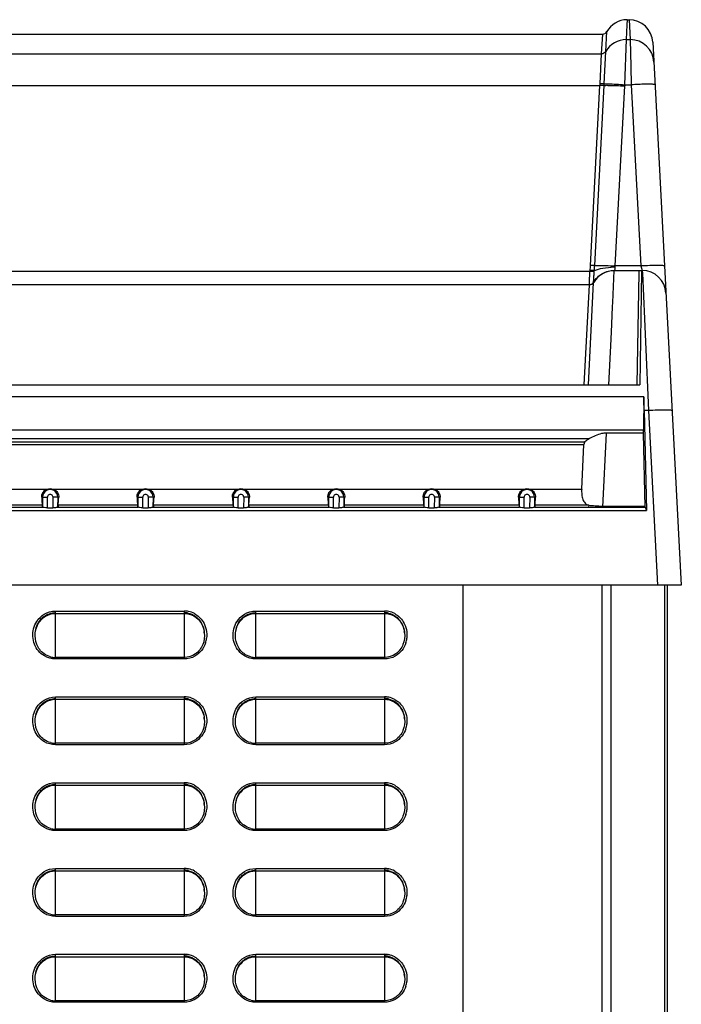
# Model space of a CAD drawing. Header units: millimetres. Extents: x 0 to 1400, y 0 to 1300.
# Tile 31 of 78: x 242 to 311, y 807 to 911. Entities that reach past the tile are written whole.
import ezdxf

# ---------------------------------------------------------------- set-up
doc = ezdxf.new("R2010")
doc.units = ezdxf.units.MM
doc.header["$LTSCALE"] = 84.740741
doc.layers.add('00_COMPONENTS', color=7, linetype='CONTINUOUS')

msp = doc.modelspace()

# ---------------------------------------------------------------- linework, layer by layer
at = {"layer": '00_COMPONENTS', "color": 9, "linetype": 'CONTINUOUS'}
for p, q in [((305.53, 908.57), (305.62, 910.14)), ((305.62, 910.14), (305.64, 910.66)), ((305.81, 910.66), (305.92, 908.57)), ((302.94, 907.08), (303.05, 909.16)), ((303.37, 907.33), (303.48, 909.41)), ((305.36, 903.84), (305.53, 908.57)), ((305.53, 908.57), (305.92, 908.57)), ((305.92, 908.57), (306, 905.76)), ((177.28, 907.08), (302.94, 907.08)), ((302.77, 903.93), (302.94, 907.08)), ((303.2, 903.93), (303.37, 907.33)), ((306, 905.76), (306.05, 903.84)), ((177.46, 903.76), (302.76, 903.76)), ((301.77, 884.89), (302.76, 903.76)), ((302.21, 884.88), (303.2, 903.77)), ((303.2, 903.77), (303.2, 903.93)), ((304.37, 884.84), (305.36, 903.72)), ((305.36, 903.84), (306.05, 903.84)), ((306.05, 903.84), (307.04, 884.84)), ((178.49, 884.28), (301.73, 884.28)), ((304.11, 880.99), (304.27, 884.36)), ((307.04, 884.84), (304.37, 884.84)), ((306.84, 884.14), (306.63, 872.36)), ((306.84, 884.36), (306.84, 884.14)), ((307.04, 884.84), (307.19, 884.36)), ((307.19, 884.36), (307.21, 884.08)), ((307.21, 884.08), (307.84, 869.67)), ((301.12, 872.36), (301.67, 882.86)), ((301.55, 872.36), (302.1, 883.11)), ((302.1, 883.11), (302.1, 883.12)), ((304.09, 880.58), (304.11, 880.99)), ((304, 878.73), (304.09, 880.58)), ((303.93, 877.16), (304, 878.73)), ((303.71, 872.36), (303.93, 877.16)), ((307.84, 869.67), (307.39, 869.67)), ((307.84, 869.67), (308.8, 851.36)), ((171.86, 867.64), (307.33, 867.64)), ((178.57, 866.73), (301.65, 866.73)), ((179.05, 866.38), (301.17, 866.38)), ((303.43, 867.31), (303.04, 859.56)), ((179.14, 866.1), (301.08, 866.1)), ((235.47, 861.43), (244.75, 861.43)), ((245.47, 861.43), (254.75, 861.43)), ((255.47, 861.43), (264.75, 861.43)), ((265.47, 861.43), (274.75, 861.43)), ((275.47, 861.43), (284.75, 861.43)), ((285.47, 861.43), (294.75, 861.43)), ((295.47, 861.43), (300.85, 861.43)), ((244.22, 860.58), (244.81, 860.59)), ((244.33, 859.56), (244.32, 860.58)), ((244.83, 859.47), (244.81, 860.59)), ((245.4, 860.59), (245.38, 859.47)), ((246, 860.58), (245.4, 860.59)), ((245.9, 860.58), (245.89, 859.56)), ((254.22, 860.58), (254.81, 860.59)), ((254.33, 859.56), (254.32, 860.58)), ((254.83, 859.47), (254.81, 860.59)), ((255.4, 860.59), (255.38, 859.47)), ((256, 860.58), (255.4, 860.59)), ((255.9, 860.58), (255.89, 859.56)), ((264.22, 860.58), (264.81, 860.59)), ((264.33, 859.56), (264.32, 860.58)), ((264.83, 859.47), (264.81, 860.59)), ((265.4, 860.59), (265.38, 859.47)), ((266, 860.58), (265.4, 860.59)), ((265.9, 860.58), (265.89, 859.56)), ((274.22, 860.58), (274.81, 860.59)), ((274.33, 859.56), (274.32, 860.58)), ((274.83, 859.47), (274.81, 860.59)), ((275.4, 860.59), (275.38, 859.47)), ((276, 860.58), (275.4, 860.59)), ((275.9, 860.58), (275.89, 859.56)), ((284.22, 860.58), (284.81, 860.59)), ((284.33, 859.56), (284.32, 860.58)), ((284.83, 859.47), (284.81, 860.59)), ((285.4, 860.59), (285.38, 859.47)), ((286, 860.58), (285.4, 860.59)), ((285.9, 860.58), (285.89, 859.56)), ((294.22, 860.58), (294.81, 860.59)), ((294.33, 859.56), (294.32, 860.58)), ((294.83, 859.47), (294.81, 860.59)), ((295.4, 860.59), (295.38, 859.47)), ((296, 860.58), (295.4, 860.59)), ((295.9, 860.58), (295.89, 859.56)), ((302.96, 851.36), (302.96, 742.11)), ((309.53, 851.36), (309.53, 756.27)), ((245.66, 843.63), (245.66, 848.65)), ((245.66, 848.65), (259.16, 848.65)), ((259.16, 848.65), (259.16, 843.63)), ((266.66, 843.63), (266.66, 848.65)), ((266.66, 848.65), (280.16, 848.65)), ((280.16, 848.65), (280.16, 843.63)), ((259.16, 843.78), (245.66, 843.78)), ((259.16, 843.63), (245.66, 843.63)), ((280.16, 843.78), (266.66, 843.78)), ((280.16, 843.63), (266.66, 843.63)), ((245.66, 834.63), (245.66, 839.65)), ((245.66, 839.65), (259.16, 839.65)), ((259.16, 839.65), (259.16, 834.63)), ((266.66, 834.63), (266.66, 839.65)), ((266.66, 839.65), (280.16, 839.65)), ((280.16, 839.65), (280.16, 834.63)), ((259.16, 834.78), (245.66, 834.78)), ((259.16, 834.63), (245.66, 834.63)), ((280.16, 834.78), (266.66, 834.78)), ((280.16, 834.63), (266.66, 834.63)), ((245.66, 825.63), (245.66, 830.65)), ((245.66, 830.65), (259.16, 830.65)), ((259.16, 830.65), (259.16, 825.63)), ((266.66, 825.63), (266.66, 830.65)), ((266.66, 830.65), (280.16, 830.65)), ((280.16, 830.65), (280.16, 825.63)), ((259.16, 825.78), (245.66, 825.78)), ((259.16, 825.63), (245.66, 825.63)), ((280.16, 825.78), (266.66, 825.78)), ((280.16, 825.63), (266.66, 825.63)), ((245.66, 816.63), (245.66, 821.65)), ((245.66, 821.65), (259.16, 821.65)), ((259.16, 821.65), (259.16, 816.63)), ((266.66, 816.63), (266.66, 821.65)), ((266.66, 821.65), (280.16, 821.65)), ((280.16, 821.65), (280.16, 816.63)), ((259.16, 816.78), (245.66, 816.78)), ((280.16, 816.78), (266.66, 816.78)), ((259.16, 816.63), (245.66, 816.63)), ((280.16, 816.63), (266.66, 816.63)), ((245.66, 807.63), (245.66, 812.65)), ((245.66, 812.65), (259.16, 812.65)), ((259.16, 812.65), (259.16, 807.63)), ((266.66, 807.63), (266.66, 812.65)), ((266.66, 812.65), (280.16, 812.65)), ((280.16, 812.65), (280.16, 807.63)), ((259.16, 807.78), (245.66, 807.78)), ((259.16, 807.63), (245.66, 807.63)), ((280.16, 807.78), (266.66, 807.78)), ((280.16, 807.63), (266.66, 807.63))]:
    msp.add_line(p, q, dxfattribs=at)
at = {"layer": '00_COMPONENTS', "color": 7, "linetype": 'CONTINUOUS'}
for p, q in [((305.64, 910.66), (305.83, 910.66)), ((177.17, 909.16), (303.05, 909.16)), ((308.31, 908.29), (311.29, 851.36)), ((304.27, 884.36), (307.05, 884.36)), ((307.13, 884.24), (306.93, 872.36)), ((307.19, 884.36), (307.13, 884.36)), ((301.67, 882.86), (178.55, 882.86)), ((172.55, 872.36), (306.93, 872.36)), ((307.35, 871.12), (172.44, 871.12)), ((307.35, 871.12), (307.33, 867.64)), ((307.39, 869.67), (307.66, 859.21)), ((307.32, 867.31), (303.43, 867.31)), ((307.52, 859.56), (307.32, 867.31)), ((300.85, 861.43), (301.08, 866.1)), ((171.83, 859.21), (307.66, 859.21)), ((235.89, 859.56), (244.33, 859.56)), ((244.28, 859.74), (235.94, 859.74)), ((244.28, 859.74), (244.28, 859.56)), ((244.83, 859.47), (245.38, 859.47)), ((245.89, 859.56), (254.33, 859.56)), ((245.94, 859.74), (245.94, 859.56)), ((254.28, 859.74), (245.94, 859.74)), ((254.28, 859.74), (254.28, 859.56)), ((254.83, 859.47), (255.38, 859.47)), ((255.89, 859.56), (264.33, 859.56)), ((255.94, 859.74), (255.94, 859.56)), ((264.28, 859.74), (255.94, 859.74)), ((264.28, 859.74), (264.28, 859.56)), ((264.83, 859.47), (265.38, 859.47)), ((265.89, 859.56), (274.33, 859.56)), ((265.94, 859.74), (265.94, 859.56)), ((274.28, 859.74), (265.94, 859.74)), ((274.28, 859.74), (274.28, 859.56)), ((274.83, 859.47), (275.38, 859.47)), ((275.89, 859.56), (284.33, 859.56)), ((275.94, 859.74), (275.94, 859.56)), ((284.28, 859.74), (275.94, 859.74)), ((284.28, 859.74), (284.28, 859.56)), ((284.83, 859.47), (285.38, 859.47)), ((285.89, 859.56), (294.33, 859.56)), ((285.94, 859.74), (285.94, 859.56)), ((294.28, 859.74), (285.94, 859.74)), ((294.28, 859.74), (294.28, 859.56)), ((294.83, 859.47), (295.38, 859.47)), ((295.89, 859.56), (307.52, 859.56)), ((295.94, 859.74), (295.94, 859.56)), ((301.58, 859.74), (295.94, 859.74)), ((301.58, 859.74), (301.57, 859.56)), ((303.05, 859.65), (307.52, 859.65)), ((307.52, 859.56), (307.66, 859.21)), ((311.29, 851.36), (168.92, 851.36)), ((288.41, 493.83), (288.41, 851.36)), ((303.91, 851.36), (303.91, 733.12)), ((309.82, 851.36), (309.82, 756.28)), ((244.01, 847.57), (244.19, 847.77)), ((244.19, 847.77), (244.39, 847.96)), ((244.39, 847.96), (244.61, 848.11)), ((244.61, 848.11), (244.85, 848.23)), ((244.85, 848.23), (245.1, 848.32)), ((245.1, 848.32), (245.35, 848.38)), ((245.35, 848.38), (245.61, 848.4)), ((245.61, 848.4), (245.66, 848.4)), ((245.66, 848.4), (259.16, 848.4)), ((259.16, 848.4), (259.42, 848.38)), ((259.42, 848.38), (259.68, 848.33)), ((259.68, 848.33), (259.94, 848.25)), ((259.94, 848.25), (260.18, 848.13)), ((260.18, 848.13), (260.41, 847.97)), ((260.41, 847.97), (260.61, 847.79)), ((260.61, 847.79), (260.8, 847.58)), ((265.01, 847.57), (265.19, 847.77)), ((265.19, 847.77), (265.39, 847.96)), ((265.39, 847.96), (265.61, 848.11)), ((265.61, 848.11), (265.85, 848.23)), ((265.85, 848.23), (266.1, 848.32)), ((266.1, 848.32), (266.35, 848.38)), ((266.35, 848.38), (266.61, 848.4)), ((266.61, 848.4), (266.66, 848.4)), ((266.66, 848.4), (280.16, 848.4)), ((280.16, 848.4), (280.42, 848.38)), ((280.42, 848.38), (280.68, 848.33)), ((280.68, 848.33), (280.94, 848.25)), ((280.94, 848.25), (281.18, 848.13)), ((281.18, 848.13), (281.41, 847.97)), ((281.41, 847.97), (281.61, 847.79)), ((281.61, 847.79), (281.8, 847.58)), ((243.57, 846.51), (243.63, 846.8)), ((243.63, 846.8), (243.73, 847.08)), ((243.73, 847.08), (243.85, 847.33)), ((243.85, 847.33), (244.01, 847.57)), ((260.8, 847.58), (260.96, 847.34)), ((260.96, 847.34), (261.09, 847.09)), ((261.09, 847.09), (261.19, 846.81)), ((261.19, 846.81), (261.25, 846.51)), ((264.57, 846.51), (264.63, 846.8)), ((264.63, 846.8), (264.73, 847.08)), ((264.73, 847.08), (264.85, 847.33)), ((264.85, 847.33), (265.01, 847.57)), ((281.8, 847.58), (281.96, 847.34)), ((281.96, 847.34), (282.09, 847.09)), ((282.09, 847.09), (282.19, 846.81)), ((282.19, 846.81), (282.25, 846.51)), ((243.55, 846.35), (243.57, 846.51)), ((243.55, 846.35), (243.55, 846.36)), ((261.25, 846.51), (261.27, 846.35)), ((261.27, 846.36), (261.27, 846.35)), ((264.55, 846.35), (264.57, 846.51)), ((264.55, 846.35), (264.55, 846.36)), ((282.25, 846.51), (282.27, 846.35)), ((282.27, 846.36), (282.27, 846.35)), ((243.85, 838.33), (244.01, 838.57)), ((244.01, 838.57), (244.19, 838.77)), ((244.19, 838.77), (244.39, 838.96)), ((244.39, 838.96), (244.61, 839.11)), ((244.61, 839.11), (244.85, 839.23)), ((244.85, 839.23), (245.1, 839.32)), ((245.1, 839.32), (245.35, 839.38)), ((245.35, 839.38), (245.61, 839.4)), ((245.61, 839.4), (245.66, 839.4)), ((245.66, 839.4), (259.16, 839.4)), ((259.16, 839.4), (259.42, 839.38)), ((259.42, 839.38), (259.68, 839.33)), ((259.68, 839.33), (259.94, 839.25)), ((259.94, 839.25), (260.18, 839.13)), ((260.18, 839.13), (260.41, 838.97)), ((260.41, 838.97), (260.61, 838.79)), ((260.61, 838.79), (260.8, 838.58)), ((260.8, 838.58), (260.96, 838.34)), ((264.85, 838.33), (265.01, 838.57)), ((265.01, 838.57), (265.19, 838.77)), ((265.19, 838.77), (265.39, 838.96)), ((265.39, 838.96), (265.61, 839.11)), ((265.61, 839.11), (265.85, 839.23)), ((265.85, 839.23), (266.1, 839.32)), ((266.1, 839.32), (266.35, 839.38)), ((266.35, 839.38), (266.61, 839.4)), ((266.61, 839.4), (266.66, 839.4)), ((266.66, 839.4), (280.16, 839.4)), ((280.16, 839.4), (280.42, 839.38)), ((280.42, 839.38), (280.68, 839.33)), ((280.68, 839.33), (280.94, 839.25)), ((280.94, 839.25), (281.18, 839.13)), ((281.18, 839.13), (281.41, 838.97)), ((281.41, 838.97), (281.61, 838.79)), ((281.61, 838.79), (281.8, 838.58)), ((281.8, 838.58), (281.96, 838.34)), ((243.55, 837.35), (243.57, 837.51)), ((243.57, 837.51), (243.63, 837.8)), ((243.63, 837.8), (243.73, 838.08)), ((243.73, 838.08), (243.85, 838.33)), ((260.96, 838.34), (261.09, 838.09)), ((261.09, 838.09), (261.19, 837.81)), ((261.19, 837.81), (261.25, 837.51)), ((261.25, 837.51), (261.27, 837.35)), ((264.55, 837.35), (264.57, 837.51)), ((264.57, 837.51), (264.63, 837.8)), ((264.63, 837.8), (264.73, 838.08)), ((264.73, 838.08), (264.85, 838.33)), ((281.96, 838.34), (282.09, 838.09)), ((282.09, 838.09), (282.19, 837.81)), ((282.19, 837.81), (282.25, 837.51)), ((282.25, 837.51), (282.27, 837.35)), ((243.55, 837.35), (243.55, 837.36)), ((261.27, 837.36), (261.27, 837.35)), ((264.55, 837.35), (264.55, 837.36)), ((282.27, 837.36), (282.27, 837.35)), ((244.61, 830.11), (244.85, 830.23)), ((244.85, 830.23), (245.1, 830.32)), ((245.1, 830.32), (245.35, 830.38)), ((245.35, 830.38), (245.61, 830.4)), ((245.61, 830.4), (245.66, 830.4)), ((245.66, 830.4), (259.16, 830.4)), ((259.16, 830.4), (259.42, 830.38)), ((259.42, 830.38), (259.68, 830.33)), ((259.68, 830.33), (259.94, 830.25)), ((259.94, 830.25), (260.18, 830.13)), ((265.61, 830.11), (265.85, 830.23)), ((265.85, 830.23), (266.1, 830.32)), ((266.1, 830.32), (266.35, 830.38)), ((266.35, 830.38), (266.61, 830.4)), ((266.61, 830.4), (266.66, 830.4)), ((266.66, 830.4), (280.16, 830.4)), ((280.16, 830.4), (280.42, 830.38)), ((280.42, 830.38), (280.68, 830.33)), ((280.68, 830.33), (280.94, 830.25)), ((280.94, 830.25), (281.18, 830.13)), ((243.73, 829.08), (243.85, 829.33)), ((243.85, 829.33), (244.01, 829.57)), ((244.01, 829.57), (244.19, 829.77)), ((244.19, 829.77), (244.39, 829.96)), ((244.39, 829.96), (244.61, 830.11)), ((260.18, 830.13), (260.41, 829.97)), ((260.41, 829.97), (260.61, 829.79)), ((260.61, 829.79), (260.8, 829.58)), ((260.8, 829.58), (260.96, 829.34)), ((260.96, 829.34), (261.09, 829.09)), ((264.73, 829.08), (264.85, 829.33)), ((264.85, 829.33), (265.01, 829.57)), ((265.01, 829.57), (265.19, 829.77)), ((265.19, 829.77), (265.39, 829.96)), ((265.39, 829.96), (265.61, 830.11)), ((281.18, 830.13), (281.41, 829.97)), ((281.41, 829.97), (281.61, 829.79)), ((281.61, 829.79), (281.8, 829.58)), ((281.8, 829.58), (281.96, 829.34)), ((281.96, 829.34), (282.09, 829.09)), ((243.55, 828.35), (243.57, 828.51)), ((243.55, 828.35), (243.55, 828.36)), ((243.57, 828.51), (243.63, 828.8)), ((243.63, 828.8), (243.73, 829.08)), ((261.09, 829.09), (261.19, 828.81)), ((261.19, 828.81), (261.25, 828.51)), ((261.25, 828.51), (261.27, 828.35)), ((261.27, 828.36), (261.27, 828.35)), ((264.55, 828.35), (264.57, 828.51)), ((264.55, 828.35), (264.55, 828.36)), ((264.57, 828.51), (264.63, 828.8)), ((264.63, 828.8), (264.73, 829.08)), ((282.09, 829.09), (282.19, 828.81)), ((282.19, 828.81), (282.25, 828.51)), ((282.25, 828.51), (282.27, 828.35)), ((282.27, 828.36), (282.27, 828.35)), ((244.19, 820.77), (244.39, 820.96)), ((244.39, 820.96), (244.61, 821.11)), ((244.61, 821.11), (244.85, 821.23)), ((244.85, 821.23), (245.1, 821.32)), ((245.1, 821.32), (245.35, 821.38)), ((245.35, 821.38), (245.61, 821.4)), ((245.61, 821.4), (245.66, 821.4)), ((245.66, 821.4), (259.16, 821.4)), ((259.16, 821.4), (259.42, 821.38)), ((259.42, 821.38), (259.68, 821.33)), ((259.68, 821.33), (259.94, 821.25)), ((259.94, 821.25), (260.18, 821.13)), ((260.18, 821.13), (260.41, 820.97)), ((260.41, 820.97), (260.61, 820.79)), ((265.19, 820.77), (265.39, 820.96)), ((265.39, 820.96), (265.61, 821.11)), ((265.61, 821.11), (265.85, 821.23)), ((265.85, 821.23), (266.1, 821.32)), ((266.1, 821.32), (266.35, 821.38)), ((266.35, 821.38), (266.61, 821.4)), ((266.61, 821.4), (266.66, 821.4)), ((266.66, 821.4), (280.16, 821.4)), ((280.16, 821.4), (280.42, 821.38)), ((280.42, 821.38), (280.68, 821.33)), ((280.68, 821.33), (280.94, 821.25)), ((280.94, 821.25), (281.18, 821.13)), ((281.18, 821.13), (281.41, 820.97)), ((281.41, 820.97), (281.61, 820.79)), ((243.63, 819.8), (243.73, 820.08)), ((243.73, 820.08), (243.85, 820.33)), ((243.85, 820.33), (244.01, 820.57)), ((244.01, 820.57), (244.19, 820.77)), ((260.61, 820.79), (260.8, 820.58)), ((260.8, 820.58), (260.96, 820.34)), ((260.96, 820.34), (261.09, 820.09)), ((261.09, 820.09), (261.19, 819.81)), ((264.63, 819.8), (264.73, 820.08)), ((264.73, 820.08), (264.85, 820.33)), ((264.85, 820.33), (265.01, 820.57)), ((265.01, 820.57), (265.19, 820.77)), ((281.61, 820.79), (281.8, 820.58)), ((281.8, 820.58), (281.96, 820.34)), ((281.96, 820.34), (282.09, 820.09)), ((282.09, 820.09), (282.19, 819.81)), ((243.55, 819.35), (243.57, 819.51)), ((243.55, 819.35), (243.55, 819.36)), ((243.57, 819.51), (243.63, 819.8)), ((261.19, 819.81), (261.25, 819.51)), ((261.25, 819.51), (261.27, 819.35)), ((261.27, 819.36), (261.27, 819.35)), ((264.55, 819.35), (264.57, 819.51)), ((264.55, 819.35), (264.55, 819.36)), ((264.57, 819.51), (264.63, 819.8)), ((282.19, 819.81), (282.25, 819.51)), ((282.25, 819.51), (282.27, 819.35)), ((282.27, 819.36), (282.27, 819.35)), ((244.01, 811.57), (244.19, 811.77)), ((244.19, 811.77), (244.39, 811.96)), ((244.39, 811.96), (244.61, 812.11)), ((244.61, 812.11), (244.85, 812.23)), ((244.85, 812.23), (245.1, 812.32)), ((245.1, 812.32), (245.35, 812.38)), ((245.35, 812.38), (245.61, 812.4)), ((245.61, 812.4), (245.66, 812.4)), ((245.66, 812.4), (259.16, 812.4)), ((259.16, 812.4), (259.42, 812.38)), ((259.42, 812.38), (259.68, 812.33)), ((259.68, 812.33), (259.94, 812.25)), ((259.94, 812.25), (260.18, 812.13)), ((260.18, 812.13), (260.41, 811.97)), ((260.41, 811.97), (260.61, 811.79)), ((260.61, 811.79), (260.8, 811.58)), ((260.8, 811.58), (260.96, 811.34)), ((265.01, 811.57), (265.19, 811.77)), ((265.19, 811.77), (265.39, 811.96)), ((265.39, 811.96), (265.61, 812.11)), ((265.61, 812.11), (265.85, 812.23)), ((265.85, 812.23), (266.1, 812.32)), ((266.1, 812.32), (266.35, 812.38)), ((266.35, 812.38), (266.61, 812.4)), ((266.61, 812.4), (266.66, 812.4)), ((266.66, 812.4), (280.16, 812.4)), ((280.16, 812.4), (280.42, 812.38)), ((280.42, 812.38), (280.68, 812.33)), ((280.68, 812.33), (280.94, 812.25)), ((280.94, 812.25), (281.18, 812.13)), ((281.18, 812.13), (281.41, 811.97)), ((281.41, 811.97), (281.61, 811.79)), ((281.61, 811.79), (281.8, 811.58)), ((281.8, 811.58), (281.96, 811.34)), ((243.57, 810.51), (243.63, 810.8)), ((243.63, 810.8), (243.73, 811.08)), ((243.73, 811.08), (243.85, 811.33)), ((243.85, 811.33), (244.01, 811.57)), ((260.96, 811.34), (261.09, 811.09)), ((261.09, 811.09), (261.19, 810.81)), ((261.19, 810.81), (261.25, 810.51)), ((264.57, 810.51), (264.63, 810.8)), ((264.63, 810.8), (264.73, 811.08)), ((264.73, 811.08), (264.85, 811.33)), ((264.85, 811.33), (265.01, 811.57)), ((281.96, 811.34), (282.09, 811.09)), ((282.09, 811.09), (282.19, 810.81)), ((282.19, 810.81), (282.25, 810.51)), ((243.55, 810.35), (243.57, 810.51)), ((243.55, 810.35), (243.55, 810.36)), ((261.25, 810.51), (261.27, 810.35)), ((261.27, 810.36), (261.27, 810.35)), ((264.55, 810.35), (264.57, 810.51)), ((264.55, 810.35), (264.55, 810.36)), ((282.25, 810.51), (282.27, 810.35)), ((282.27, 810.36), (282.27, 810.35))]:
    msp.add_line(p, q, dxfattribs=at)
for centre, radius, start, end in [((305.64, 908.16), 2.5, 90.9152, 150), ((305.81, 908.16), 2.5, 3, 90), ((303.05, 909.66), 0.5, 270, 330), ((304.27, 881.86), 2.5, 90, 150), ((306.79, 884.25), 0.347, 358.9839, 0.5475), ((307.19, 881.86), 2.5, 2.9997, 90.0001), ((301.67, 883.36), 0.5, 269.9996, 329.9998), ((259.16, 846.47), 2.01, 78.1694, 89.9823), ((280.16, 846.47), 2.01, 78.1682, 89.9824), ((258.4, 846.09), 2.88, 5.3871, 8.6061), ((279.4, 846.09), 2.88, 5.3874, 8.6093), ((245.66, 845.85), 2.07, 255.3104, 269.9705), ((266.66, 845.85), 2.07, 255.3006, 269.9705), ((259.16, 837.47), 2.01, 78.1694, 89.9823), ((280.16, 837.47), 2.01, 78.1682, 89.9824), ((258.4, 837.09), 2.88, 5.3871, 8.6061), ((279.4, 837.09), 2.88, 5.3874, 8.6093), ((245.66, 836.85), 2.07, 255.3104, 269.9705), ((266.66, 836.85), 2.07, 255.3006, 269.9705), ((259.16, 828.47), 2.01, 78.1694, 89.9823), ((280.16, 828.47), 2.01, 78.1682, 89.9824), ((258.4, 828.09), 2.88, 5.3871, 8.6061), ((279.4, 828.09), 2.88, 5.3874, 8.6093), ((245.66, 827.85), 2.07, 255.3104, 269.9705), ((266.66, 827.85), 2.07, 255.3006, 269.9705), ((259.16, 819.47), 2.01, 78.1694, 89.9823), ((280.16, 819.47), 2.01, 78.1682, 89.9824), ((258.4, 819.09), 2.88, 5.3871, 8.6061), ((279.4, 819.09), 2.88, 5.3874, 8.6093), ((245.66, 818.85), 2.07, 255.3104, 269.9705), ((266.66, 818.85), 2.07, 255.3006, 269.9705), ((259.16, 810.47), 2.01, 78.1694, 89.9823), ((280.16, 810.47), 2.01, 78.1682, 89.9824), ((258.4, 810.09), 2.88, 5.3871, 8.6061), ((279.4, 810.09), 2.88, 5.3874, 8.6093), ((245.66, 809.85), 2.07, 255.3104, 269.9705), ((266.66, 809.85), 2.07, 255.3006, 269.9705)]:
    msp.add_arc(centre, radius, start, end, dxfattribs=at)
at = {"layer": '00_COMPONENTS', "color": 9, "linetype": 'CONTINUOUS'}
for centre, radius, start, end in [((305.53, 906.07), 2.5, 89.9788, 149.9553), ((305.93, 906.08), 2.5, 3.0393, 90.0477), ((271.54, 905.57), 31.28, 356.691, 356.9947), ((311.17, 903.42), 5.82, 175.8138, 176.9957), ((308.43, 858.4), 45.5, 92.0328, 93.0035), ((283.49, 885.85), 18.31, 355.3758, 356.9996), ((299.62, 884.55), 2.13, 352.8348, 355.3223), ((298.92, 884.51), 3.26, 355.3973, 357.3493), ((234.45, 888.42), 67.85, 356.563, 357.0112), ((304.64, 874.88), 9.86, 91.6431, 92.2875), ((301.91, 837.84), 47.06, 87.0083, 87.1401), ((245.11, 860.59), 0.794, 359, 181), ((255.11, 860.59), 0.794, 359, 181), ((265.11, 860.59), 0.794, 359, 181), ((275.11, 860.59), 0.794, 359, 181), ((285.11, 860.59), 0.794, 359, 181), ((295.11, 860.59), 0.794, 359, 181), ((245.11, 860.59), 0.295, 359.0058, 180.9942), ((255.11, 860.59), 0.295, 359.0058, 180.9942), ((265.11, 860.59), 0.295, 359.0058, 180.9942), ((275.11, 860.59), 0.295, 359.0058, 180.9942), ((285.11, 860.59), 0.295, 359.0058, 180.9942), ((295.11, 860.59), 0.295, 359.0058, 180.9942), ((259.16, 846.37), 2.28, 78.7079, 89.9833), ((259.15, 846.35), 2.31, 61.7078, 78.6299), ((280.16, 846.37), 2.28, 78.7067, 89.9834), ((280.15, 846.35), 2.31, 61.7068, 78.6287), ((258.88, 846.12), 2.65, 342.2668, 353.1319), ((279.88, 846.12), 2.65, 342.2834, 353.1483), ((259.16, 837.37), 2.28, 78.7079, 89.9833), ((259.15, 837.35), 2.31, 61.7078, 78.6299), ((280.16, 837.37), 2.28, 78.7067, 89.9834), ((280.15, 837.35), 2.31, 61.7068, 78.6287), ((258.88, 837.12), 2.65, 342.2668, 353.1319), ((279.88, 837.12), 2.65, 342.2834, 353.1483), ((259.16, 828.37), 2.28, 78.7079, 89.9833), ((259.15, 828.35), 2.31, 61.7078, 78.6299), ((280.16, 828.37), 2.28, 78.7067, 89.9834), ((280.15, 828.35), 2.31, 61.7068, 78.6287), ((258.88, 828.12), 2.65, 342.2668, 353.1319), ((279.88, 828.12), 2.65, 342.2834, 353.1483), ((259.16, 819.37), 2.28, 78.7079, 89.9833), ((259.15, 819.35), 2.31, 61.7078, 78.6299), ((280.16, 819.37), 2.28, 78.7067, 89.9834), ((280.15, 819.35), 2.31, 61.7068, 78.6287), ((258.88, 819.12), 2.65, 342.2668, 353.1319), ((279.88, 819.12), 2.65, 342.2834, 353.1483), ((259.16, 810.37), 2.28, 78.7079, 89.9833), ((280.16, 810.37), 2.28, 78.7067, 89.9834), ((259.15, 810.35), 2.31, 61.7078, 78.6299), ((280.15, 810.35), 2.31, 61.7068, 78.6287), ((258.88, 810.12), 2.65, 342.2668, 353.1319), ((279.88, 810.12), 2.65, 342.2834, 353.1483)]:
    msp.add_arc(centre, radius, start, end, dxfattribs=at)
at = {"layer": '00_COMPONENTS', "color": 7, "linetype": 'CONTINUOUS'}
for centre, major_axis, ratio, start_param, end_param in [((306.6, 868.86), (-0.36, 15.5), 0.052393, -1.519668, -1.426174), ((307.18, 868.89), (-0.06, 2.5), 0.052393, -2.258423, -2.095627), ((303.36, 865.73), (2.5, 0.05), 0.55995, 2.30859, 2.620537), ((244.29, 861.53), (-0.04, 2), 0.0524, -4.216951, -3.603624), ((245.93, 861.53), (0.04, 2), 0.0524, 3.603624, 4.216951), ((254.29, 861.53), (-0.04, 2), 0.0524, -4.216951, -3.603624), ((255.93, 861.53), (0.04, 2), 0.0524, 3.603624, 4.216951), ((264.29, 861.53), (-0.04, 2), 0.0524, -4.216951, -3.603624), ((265.93, 861.53), (0.04, 2), 0.0524, 3.603624, 4.216951), ((274.29, 861.53), (-0.04, 2), 0.0524, -4.216951, -3.603624), ((275.93, 861.53), (0.04, 2), 0.0524, 3.603624, 4.216951), ((284.29, 861.53), (-0.04, 2), 0.0524, -4.216951, -3.603624), ((285.93, 861.53), (0.04, 2), 0.0524, 3.603624, 4.216951), ((294.29, 861.53), (-0.04, 2), 0.0524, -4.216951, -3.603624), ((295.93, 861.53), (0.04, 2), 0.0524, 3.603624, 4.216951)]:
    msp.add_ellipse(centre, major_axis=major_axis, ratio=ratio, start_param=start_param, end_param=end_param, dxfattribs=at)
at = {"layer": '00_COMPONENTS', "color": 9, "linetype": 'CONTINUOUS'}
for points in [[(303.37, 907.33), (303.29, 907.18), (303.1, 907.08), (302.94, 907.08)], [(304.36, 884.74), (304.36, 884.77), (304.36, 884.81), (304.37, 884.84)], [(302.1, 883.12), (302.02, 882.97), (301.83, 882.86), (301.66, 882.86)], [(302.1, 883.12), (302.02, 882.97), (301.83, 882.86), (301.66, 882.86)], [(243.7, 847.56), (243.9, 847.87), (244.17, 848.13), (244.47, 848.32)], [(244.47, 848.32), (244.82, 848.53), (245.25, 848.65), (245.66, 848.65)], [(260.24, 848.38), (260.6, 848.18), (260.92, 847.88), (261.14, 847.53)], [(264.7, 847.56), (264.9, 847.86), (265.16, 848.13), (265.47, 848.32)], [(265.47, 848.32), (265.82, 848.53), (266.25, 848.65), (266.66, 848.65)], [(281.24, 848.38), (281.6, 848.18), (281.92, 847.88), (282.14, 847.53)], [(243.46, 845.17), (243.27, 845.67), (243.24, 846.26), (243.37, 846.79)], [(243.37, 846.79), (243.44, 847.06), (243.55, 847.33), (243.7, 847.56)], [(261.14, 847.53), (261.45, 847.03), (261.58, 846.39), (261.51, 845.8)], [(264.46, 845.17), (264.27, 845.67), (264.24, 846.26), (264.37, 846.78)], [(264.37, 846.78), (264.43, 847.06), (264.55, 847.32), (264.7, 847.56)], [(282.14, 847.53), (282.45, 847.03), (282.58, 846.39), (282.51, 845.8)], [(244.5, 843.94), (244.04, 844.21), (243.66, 844.67), (243.46, 845.17)], [(261.41, 845.31), (261.22, 844.75), (260.8, 844.21), (260.28, 843.92)], [(265.5, 843.94), (265.04, 844.21), (264.66, 844.67), (264.46, 845.17)], [(282.41, 845.31), (282.23, 844.75), (281.81, 844.21), (281.29, 843.92)], [(245.66, 843.63), (245.26, 843.63), (244.84, 843.74), (244.5, 843.94)], [(260.28, 843.92), (259.95, 843.73), (259.55, 843.63), (259.16, 843.63)], [(266.66, 843.63), (266.26, 843.63), (265.84, 843.74), (265.5, 843.94)], [(281.29, 843.92), (280.95, 843.73), (280.55, 843.63), (280.16, 843.63)], [(244.47, 839.32), (244.82, 839.53), (245.25, 839.65), (245.66, 839.65)], [(265.47, 839.32), (265.82, 839.53), (266.25, 839.65), (266.66, 839.65)], [(243.37, 837.79), (243.44, 838.06), (243.55, 838.33), (243.7, 838.56)], [(243.7, 838.56), (243.9, 838.87), (244.17, 839.13), (244.47, 839.32)], [(260.24, 839.38), (260.6, 839.18), (260.92, 838.88), (261.14, 838.53)], [(261.14, 838.53), (261.45, 838.03), (261.58, 837.39), (261.51, 836.8)], [(264.37, 837.78), (264.43, 838.06), (264.55, 838.32), (264.7, 838.56)], [(264.7, 838.56), (264.9, 838.86), (265.16, 839.13), (265.47, 839.32)], [(281.24, 839.38), (281.6, 839.18), (281.92, 838.88), (282.14, 838.53)], [(282.14, 838.53), (282.45, 838.03), (282.58, 837.39), (282.51, 836.8)], [(243.46, 836.17), (243.27, 836.67), (243.24, 837.26), (243.37, 837.79)], [(264.46, 836.17), (264.27, 836.67), (264.24, 837.26), (264.37, 837.78)], [(244.5, 834.94), (244.04, 835.21), (243.66, 835.67), (243.46, 836.17)], [(261.41, 836.31), (261.22, 835.75), (260.8, 835.21), (260.28, 834.92)], [(265.5, 834.94), (265.04, 835.21), (264.66, 835.67), (264.46, 836.17)], [(282.41, 836.31), (282.23, 835.75), (281.81, 835.21), (281.29, 834.92)], [(245.66, 834.63), (245.26, 834.63), (244.84, 834.74), (244.5, 834.94)], [(260.28, 834.92), (259.95, 834.73), (259.55, 834.63), (259.16, 834.63)], [(266.66, 834.63), (266.26, 834.63), (265.84, 834.74), (265.5, 834.94)], [(281.29, 834.92), (280.95, 834.73), (280.55, 834.63), (280.16, 834.63)], [(243.7, 829.56), (243.9, 829.87), (244.17, 830.13), (244.47, 830.32)], [(244.47, 830.32), (244.82, 830.53), (245.25, 830.65), (245.66, 830.65)], [(260.24, 830.38), (260.6, 830.18), (260.92, 829.88), (261.14, 829.53)], [(264.7, 829.56), (264.9, 829.86), (265.16, 830.13), (265.47, 830.32)], [(265.47, 830.32), (265.82, 830.53), (266.25, 830.65), (266.66, 830.65)], [(281.24, 830.38), (281.6, 830.18), (281.92, 829.88), (282.14, 829.53)], [(243.37, 828.79), (243.44, 829.06), (243.55, 829.33), (243.7, 829.56)], [(261.14, 829.53), (261.45, 829.03), (261.58, 828.39), (261.51, 827.8)], [(264.37, 828.78), (264.43, 829.06), (264.55, 829.32), (264.7, 829.56)], [(282.14, 829.53), (282.45, 829.03), (282.58, 828.39), (282.51, 827.8)], [(243.46, 827.17), (243.27, 827.67), (243.24, 828.26), (243.37, 828.79)], [(264.46, 827.17), (264.27, 827.67), (264.24, 828.26), (264.37, 828.78)], [(244.5, 825.94), (244.04, 826.21), (243.66, 826.67), (243.46, 827.17)], [(261.41, 827.31), (261.22, 826.75), (260.8, 826.21), (260.28, 825.92)], [(265.5, 825.94), (265.04, 826.21), (264.66, 826.67), (264.46, 827.17)], [(282.41, 827.31), (282.23, 826.75), (281.81, 826.21), (281.29, 825.92)], [(245.66, 825.63), (245.26, 825.63), (244.84, 825.74), (244.5, 825.94)], [(260.28, 825.92), (259.95, 825.73), (259.55, 825.63), (259.16, 825.63)], [(266.66, 825.63), (266.26, 825.63), (265.84, 825.74), (265.5, 825.94)], [(281.29, 825.92), (280.95, 825.73), (280.55, 825.63), (280.16, 825.63)], [(243.7, 820.56), (243.9, 820.87), (244.17, 821.13), (244.47, 821.32)], [(244.47, 821.32), (244.82, 821.53), (245.25, 821.65), (245.66, 821.65)], [(260.24, 821.38), (260.6, 821.18), (260.92, 820.88), (261.14, 820.53)], [(264.7, 820.56), (264.9, 820.86), (265.16, 821.13), (265.47, 821.32)], [(265.47, 821.32), (265.82, 821.53), (266.25, 821.65), (266.66, 821.65)], [(281.24, 821.38), (281.6, 821.18), (281.92, 820.88), (282.14, 820.53)], [(243.37, 819.79), (243.44, 820.06), (243.55, 820.33), (243.7, 820.56)], [(261.14, 820.53), (261.45, 820.03), (261.58, 819.39), (261.51, 818.8)], [(264.37, 819.78), (264.43, 820.06), (264.55, 820.32), (264.7, 820.56)], [(282.14, 820.53), (282.45, 820.03), (282.58, 819.39), (282.51, 818.8)], [(243.46, 818.17), (243.27, 818.67), (243.24, 819.26), (243.37, 819.79)], [(264.46, 818.17), (264.27, 818.67), (264.24, 819.26), (264.37, 819.78)], [(244.5, 816.94), (244.04, 817.21), (243.66, 817.67), (243.46, 818.17)], [(261.41, 818.31), (261.22, 817.75), (260.8, 817.21), (260.28, 816.92)], [(265.5, 816.94), (265.04, 817.21), (264.66, 817.67), (264.46, 818.17)], [(282.41, 818.31), (282.23, 817.75), (281.81, 817.21), (281.29, 816.92)], [(245.66, 816.63), (245.26, 816.63), (244.84, 816.74), (244.5, 816.94)], [(260.28, 816.92), (259.95, 816.73), (259.55, 816.63), (259.16, 816.63)], [(266.66, 816.63), (266.26, 816.63), (265.84, 816.74), (265.5, 816.94)], [(281.29, 816.92), (280.95, 816.73), (280.55, 816.63), (280.16, 816.63)], [(244.47, 812.32), (244.82, 812.53), (245.25, 812.65), (245.66, 812.65)], [(265.47, 812.32), (265.82, 812.53), (266.25, 812.65), (266.66, 812.65)], [(243.7, 811.56), (243.9, 811.87), (244.17, 812.13), (244.47, 812.32)], [(260.24, 812.38), (260.6, 812.18), (260.92, 811.88), (261.14, 811.53)], [(264.7, 811.56), (264.9, 811.86), (265.16, 812.13), (265.47, 812.32)], [(281.24, 812.38), (281.6, 812.18), (281.92, 811.88), (282.14, 811.53)], [(243.46, 809.17), (243.27, 809.67), (243.24, 810.26), (243.37, 810.79)], [(243.37, 810.79), (243.44, 811.06), (243.55, 811.33), (243.7, 811.56)], [(261.14, 811.53), (261.45, 811.03), (261.58, 810.39), (261.51, 809.8)], [(264.46, 809.17), (264.27, 809.67), (264.24, 810.26), (264.37, 810.78)], [(264.37, 810.78), (264.43, 811.06), (264.55, 811.32), (264.7, 811.56)], [(282.14, 811.53), (282.45, 811.03), (282.58, 810.39), (282.51, 809.8)], [(244.5, 807.94), (244.04, 808.21), (243.66, 808.67), (243.46, 809.17)], [(261.41, 809.31), (261.22, 808.75), (260.8, 808.21), (260.28, 807.92)], [(265.5, 807.94), (265.04, 808.21), (264.66, 808.67), (264.46, 809.17)], [(282.41, 809.31), (282.23, 808.75), (281.81, 808.21), (281.29, 807.92)], [(245.66, 807.63), (245.26, 807.63), (244.84, 807.74), (244.5, 807.94)], [(260.28, 807.92), (259.95, 807.73), (259.55, 807.63), (259.16, 807.63)], [(266.66, 807.63), (266.26, 807.63), (265.84, 807.74), (265.5, 807.94)], [(281.29, 807.92), (280.95, 807.73), (280.55, 807.63), (280.16, 807.63)]]:
    msp.add_open_spline(points, degree=3, dxfattribs=at)
for points, knots in [([(303.2, 903.77), (303.17, 903.77), (303.03, 903.76), (302.88, 903.76), (302.76, 903.76)], [0, 0, 0, 0, 0.184053, 1, 1, 1, 1]), ([(303.2, 903.93), (303.18, 903.93), (303.03, 903.92), (302.89, 903.92), (302.77, 903.93)], [0, 0, 0, 0, 0.184251, 1, 1, 1, 1]), ([(303.2, 903.93), (303.34, 903.94), (304.06, 903.93), (304.78, 903.89), (305.36, 903.84)], [0, 0, 0, 0, 0.183133, 1, 1, 1, 1]), ([(303.2, 903.77), (303.33, 903.78), (304.05, 903.78), (304.77, 903.75), (305.36, 903.72)], [0, 0, 0, 0, 0.18352, 1, 1, 1, 1]), ([(308.54, 903.84), (308.54, 903.86), (308.49, 903.87), (308.41, 903.88), (308.25, 903.89), (307.95, 903.9), (307.46, 903.9), (307.05, 903.88), (306.82, 903.88)], [0, 0, 0, 0, 0.021275, 0.075126, 0.16215, 0.280405, 0.59891, 1, 1, 1, 1]), ([(302.21, 884.88), (302.18, 884.88), (302.04, 884.88), (301.89, 884.89), (301.77, 884.89)], [0, 0, 0, 0, 0.183515, 1, 1, 1, 1]), ([(302.21, 884.88), (302.33, 884.89), (303.02, 884.9), (303.7, 884.87), (304.26, 884.84)], [0, 0, 0, 0, 0.183884, 1, 1, 1, 1]), ([(309.54, 884.84), (309.54, 884.85), (309.45, 884.86), (309.33, 884.88), (309.09, 884.89), (308.79, 884.89), (308.41, 884.89), (307.82, 884.87), (307.36, 884.85), (307.04, 884.84)], [0, 0, 0, 0, 0.021668, 0.079117, 0.171509, 0.295563, 0.446505, 0.618686, 1, 1, 1, 1]), ([(301.66, 882.86), (301.65, 882.86), (301.66, 882.92), (301.65, 882.98), (301.66, 883.12), (301.66, 883.29), (301.67, 883.5), (301.69, 883.84), (301.71, 884.1), (301.73, 884.28)], [0, 0, 0, 0, 0.01951, 0.07565, 0.166959, 0.290203, 0.440937, 0.613719, 1, 1, 1, 1]), ([(302.17, 884.24), (302.14, 884.24), (302, 884.25), (301.85, 884.27), (301.73, 884.28)], [0, 0, 0, 0, 0.176939, 1, 1, 1, 1]), ([(302.18, 884.35), (302.15, 884.35), (302, 884.36), (301.86, 884.37), (301.74, 884.38)], [0, 0, 0, 0, 0.180052, 1, 1, 1, 1]), ([(302.1, 883.12), (302.09, 883.16), (302.11, 883.27), (302.11, 883.5), (302.14, 883.84), (302.16, 884.1), (302.17, 884.24)], [0, 0, 0, 0, 0.09077, 0.306701, 0.622393, 1, 1, 1, 1]), ([(302.1, 883.12), (302.31, 883.5), (302.96, 884.15), (303.85, 884.37), (304.28, 884.37)], [0, 0, 0, 0, 0.498196, 1, 1, 1, 1]), ([(302.18, 884.35), (302.45, 884.48), (303.15, 884.65), (303.85, 884.72), (304.25, 884.73)], [0, 0, 0, 0, 0.427783, 1, 1, 1, 1]), ([(304.28, 884.37), (304.33, 884.39), (304.38, 884.53), (304.38, 884.66), (304.36, 884.74)], [0, 0, 0, 0, 0.366269, 1, 1, 1, 1]), ([(302.1, 883.12), (302.1, 883.12), (302.1, 883.12), (302.1, 883.12), (302.1, 883.12)], [0, 0, 0, 0, 0.468003, 1, 1, 1, 1]), ([(310.34, 869.67), (310.33, 869.69), (310.24, 869.7), (310.12, 869.72), (309.88, 869.73), (309.58, 869.73), (309.21, 869.73), (308.62, 869.71), (308.16, 869.69), (307.84, 869.67)], [0, 0, 0, 0, 0.021668, 0.079117, 0.171508, 0.295563, 0.446505, 0.618686, 1, 1, 1, 1])]:
    msp.add_open_spline(points, degree=3, knots=knots, dxfattribs=at)
at = {"layer": '00_COMPONENTS', "color": 7, "linetype": 'CONTINUOUS'}
for points, knots in [([(307.05, 884.36), (307.07, 884.36), (307.13, 884.34), (307.13, 884.28), (307.13, 884.25)], [0, 0, 0, 0, 0.458025, 1, 1, 1, 1]), ([(301.17, 866.38), (301.16, 866.36), (301.1, 866.28), (301.08, 866.18), (301.08, 866.1)], [0, 0, 0, 0, 0.200959, 1, 1, 1, 1]), ([(303.43, 867.31), (303.26, 867.31), (302.63, 867.23), (302.06, 866.94), (301.65, 866.73)], [0, 0, 0, 0, 0.269795, 1, 1, 1, 1]), ([(244.22, 860.58), (244.21, 860.75), (244.3, 861.11), (244.59, 861.35), (244.75, 861.43)], [0, 0, 0, 0, 0.485186, 1, 1, 1, 1]), ([(245.47, 861.43), (245.63, 861.35), (245.92, 861.11), (246.01, 860.75), (246, 860.58)], [0, 0, 0, 0, 0.514808, 1, 1, 1, 1]), ([(254.22, 860.58), (254.21, 860.75), (254.3, 861.11), (254.59, 861.35), (254.75, 861.43)], [0, 0, 0, 0, 0.485186, 1, 1, 1, 1]), ([(255.47, 861.43), (255.63, 861.35), (255.92, 861.11), (256.01, 860.75), (256, 860.58)], [0, 0, 0, 0, 0.514808, 1, 1, 1, 1]), ([(264.22, 860.58), (264.21, 860.75), (264.3, 861.11), (264.59, 861.35), (264.75, 861.43)], [0, 0, 0, 0, 0.485185, 1, 1, 1, 1]), ([(265.47, 861.43), (265.63, 861.35), (265.92, 861.11), (266.01, 860.75), (266, 860.58)], [0, 0, 0, 0, 0.514808, 1, 1, 1, 1]), ([(274.22, 860.58), (274.21, 860.75), (274.3, 861.11), (274.59, 861.35), (274.75, 861.43)], [0, 0, 0, 0, 0.485185, 1, 1, 1, 1]), ([(275.47, 861.43), (275.63, 861.35), (275.92, 861.11), (276.01, 860.75), (276, 860.58)], [0, 0, 0, 0, 0.514808, 1, 1, 1, 1]), ([(284.22, 860.58), (284.21, 860.75), (284.3, 861.11), (284.59, 861.35), (284.75, 861.43)], [0, 0, 0, 0, 0.485185, 1, 1, 1, 1]), ([(285.47, 861.43), (285.63, 861.35), (285.92, 861.11), (286.01, 860.75), (286, 860.58)], [0, 0, 0, 0, 0.514808, 1, 1, 1, 1]), ([(294.22, 860.58), (294.21, 860.75), (294.3, 861.11), (294.59, 861.35), (294.75, 861.43)], [0, 0, 0, 0, 0.485185, 1, 1, 1, 1]), ([(295.47, 861.43), (295.63, 861.35), (295.92, 861.11), (296.01, 860.75), (296, 860.58)], [0, 0, 0, 0, 0.514808, 1, 1, 1, 1]), ([(300.85, 861.43), (300.84, 861.24), (300.84, 860.88), (300.93, 860.37), (301.17, 859.95), (301.44, 859.79), (301.58, 859.74)], [0, 0, 0, 0, 0.286794, 0.546726, 0.774333, 1, 1, 1, 1]), ([(244.83, 859.47), (244.72, 859.47), (244.55, 859.48), (244.39, 859.52), (244.33, 859.55), (244.32, 859.56)], [0, 0, 0, 0, 0.679427, 0.89408, 1, 1, 1, 1]), ([(245.89, 859.56), (245.89, 859.55), (245.83, 859.52), (245.67, 859.48), (245.5, 859.47), (245.38, 859.47)], [0, 0, 0, 0, 0.10592, 0.320573, 1, 1, 1, 1]), ([(254.83, 859.47), (254.72, 859.47), (254.55, 859.48), (254.39, 859.52), (254.33, 859.55), (254.32, 859.56)], [0, 0, 0, 0, 0.679427, 0.89408, 1, 1, 1, 1]), ([(255.89, 859.56), (255.89, 859.55), (255.83, 859.52), (255.67, 859.48), (255.5, 859.47), (255.38, 859.47)], [0, 0, 0, 0, 0.10592, 0.320573, 1, 1, 1, 1]), ([(264.83, 859.47), (264.72, 859.47), (264.55, 859.48), (264.39, 859.52), (264.33, 859.55), (264.32, 859.56)], [0, 0, 0, 0, 0.679427, 0.89408, 1, 1, 1, 1]), ([(265.89, 859.56), (265.89, 859.55), (265.83, 859.52), (265.67, 859.48), (265.5, 859.47), (265.38, 859.47)], [0, 0, 0, 0, 0.10592, 0.320573, 1, 1, 1, 1]), ([(274.83, 859.47), (274.72, 859.47), (274.55, 859.48), (274.39, 859.52), (274.33, 859.55), (274.32, 859.56)], [0, 0, 0, 0, 0.679427, 0.89408, 1, 1, 1, 1]), ([(275.89, 859.56), (275.89, 859.55), (275.83, 859.52), (275.67, 859.48), (275.5, 859.47), (275.38, 859.47)], [0, 0, 0, 0, 0.10592, 0.320573, 1, 1, 1, 1]), ([(284.83, 859.47), (284.72, 859.47), (284.55, 859.48), (284.39, 859.52), (284.33, 859.55), (284.32, 859.56)], [0, 0, 0, 0, 0.679427, 0.89408, 1, 1, 1, 1]), ([(285.89, 859.56), (285.89, 859.55), (285.83, 859.52), (285.67, 859.48), (285.5, 859.47), (285.38, 859.47)], [0, 0, 0, 0, 0.10592, 0.320573, 1, 1, 1, 1]), ([(294.83, 859.47), (294.72, 859.47), (294.55, 859.48), (294.39, 859.52), (294.33, 859.55), (294.32, 859.56)], [0, 0, 0, 0, 0.679427, 0.89408, 1, 1, 1, 1]), ([(295.89, 859.56), (295.89, 859.55), (295.83, 859.52), (295.67, 859.48), (295.5, 859.47), (295.38, 859.47)], [0, 0, 0, 0, 0.10592, 0.320573, 1, 1, 1, 1]), ([(301.58, 859.74), (301.81, 859.71), (302.3, 859.7), (302.79, 859.65), (303.05, 859.65)], [0, 0, 0, 0, 0.47359, 1, 1, 1, 1]), ([(243.55, 846.36), (243.59, 846.85), (243.83, 847.52), (244.31, 847.97), (244.44, 848.07)], [0, 0, 0, 0, 0.747005, 1, 1, 1, 1]), ([(264.55, 846.36), (264.59, 846.85), (264.83, 847.51), (265.31, 847.97), (265.44, 848.07)], [0, 0, 0, 0, 0.747007, 1, 1, 1, 1]), ([(244.44, 844.18), (244.12, 844.42), (243.6, 845.11), (243.51, 845.95), (243.55, 846.35)], [0, 0, 0, 0, 0.499949, 1, 1, 1, 1]), ([(261.27, 846.35), (261.31, 845.94), (261.22, 845.09), (260.68, 844.39), (260.34, 844.15)], [0, 0, 0, 0, 0.500224, 1, 1, 1, 1]), ([(265.44, 844.18), (265.12, 844.42), (264.6, 845.11), (264.51, 845.95), (264.55, 846.35)], [0, 0, 0, 0, 0.499953, 1, 1, 1, 1]), ([(282.27, 846.35), (282.31, 845.94), (282.22, 845.09), (281.68, 844.39), (281.34, 844.15)], [0, 0, 0, 0, 0.500224, 1, 1, 1, 1]), ([(243.55, 837.36), (243.59, 837.85), (243.83, 838.52), (244.31, 838.97), (244.44, 839.07)], [0, 0, 0, 0, 0.747005, 1, 1, 1, 1]), ([(264.55, 837.36), (264.59, 837.85), (264.83, 838.51), (265.31, 838.97), (265.44, 839.07)], [0, 0, 0, 0, 0.747007, 1, 1, 1, 1]), ([(244.44, 835.18), (244.12, 835.42), (243.6, 836.11), (243.51, 836.95), (243.55, 837.35)], [0, 0, 0, 0, 0.499949, 1, 1, 1, 1]), ([(261.27, 837.35), (261.31, 836.94), (261.22, 836.09), (260.68, 835.39), (260.34, 835.15)], [0, 0, 0, 0, 0.500224, 1, 1, 1, 1]), ([(265.44, 835.18), (265.12, 835.42), (264.6, 836.11), (264.51, 836.95), (264.55, 837.35)], [0, 0, 0, 0, 0.499953, 1, 1, 1, 1]), ([(282.27, 837.35), (282.31, 836.94), (282.22, 836.09), (281.68, 835.39), (281.34, 835.15)], [0, 0, 0, 0, 0.500224, 1, 1, 1, 1]), ([(243.55, 828.36), (243.59, 828.85), (243.83, 829.52), (244.31, 829.97), (244.44, 830.07)], [0, 0, 0, 0, 0.747005, 1, 1, 1, 1]), ([(264.55, 828.36), (264.59, 828.85), (264.83, 829.51), (265.31, 829.97), (265.44, 830.07)], [0, 0, 0, 0, 0.747007, 1, 1, 1, 1]), ([(244.44, 826.18), (244.12, 826.42), (243.6, 827.11), (243.51, 827.95), (243.55, 828.35)], [0, 0, 0, 0, 0.499949, 1, 1, 1, 1]), ([(261.27, 828.35), (261.31, 827.94), (261.22, 827.09), (260.68, 826.39), (260.34, 826.15)], [0, 0, 0, 0, 0.500224, 1, 1, 1, 1]), ([(265.44, 826.18), (265.12, 826.42), (264.6, 827.11), (264.51, 827.95), (264.55, 828.35)], [0, 0, 0, 0, 0.499953, 1, 1, 1, 1]), ([(282.27, 828.35), (282.31, 827.94), (282.22, 827.09), (281.68, 826.39), (281.34, 826.15)], [0, 0, 0, 0, 0.500224, 1, 1, 1, 1]), ([(243.55, 819.36), (243.59, 819.85), (243.83, 820.52), (244.31, 820.97), (244.44, 821.07)], [0, 0, 0, 0, 0.747005, 1, 1, 1, 1]), ([(264.55, 819.36), (264.59, 819.85), (264.83, 820.51), (265.31, 820.97), (265.44, 821.07)], [0, 0, 0, 0, 0.747007, 1, 1, 1, 1]), ([(244.44, 817.18), (244.12, 817.42), (243.6, 818.11), (243.51, 818.95), (243.55, 819.35)], [0, 0, 0, 0, 0.499949, 1, 1, 1, 1]), ([(261.27, 819.35), (261.31, 818.94), (261.22, 818.09), (260.68, 817.39), (260.34, 817.15)], [0, 0, 0, 0, 0.500224, 1, 1, 1, 1]), ([(265.44, 817.18), (265.12, 817.42), (264.6, 818.11), (264.51, 818.95), (264.55, 819.35)], [0, 0, 0, 0, 0.499953, 1, 1, 1, 1]), ([(282.27, 819.35), (282.31, 818.94), (282.22, 818.09), (281.68, 817.39), (281.34, 817.15)], [0, 0, 0, 0, 0.500224, 1, 1, 1, 1]), ([(243.55, 810.36), (243.59, 810.85), (243.83, 811.52), (244.31, 811.97), (244.44, 812.07)], [0, 0, 0, 0, 0.747005, 1, 1, 1, 1]), ([(264.55, 810.36), (264.59, 810.85), (264.83, 811.51), (265.31, 811.97), (265.44, 812.07)], [0, 0, 0, 0, 0.747007, 1, 1, 1, 1]), ([(244.44, 808.18), (244.12, 808.42), (243.6, 809.11), (243.51, 809.95), (243.55, 810.35)], [0, 0, 0, 0, 0.499949, 1, 1, 1, 1]), ([(261.27, 810.35), (261.31, 809.94), (261.22, 809.09), (260.68, 808.39), (260.34, 808.15)], [0, 0, 0, 0, 0.500224, 1, 1, 1, 1]), ([(265.44, 808.18), (265.12, 808.42), (264.6, 809.11), (264.51, 809.95), (264.55, 810.35)], [0, 0, 0, 0, 0.499953, 1, 1, 1, 1]), ([(282.27, 810.35), (282.31, 809.94), (282.22, 809.09), (281.68, 808.39), (281.34, 808.15)], [0, 0, 0, 0, 0.500224, 1, 1, 1, 1])]:
    msp.add_open_spline(points, degree=3, knots=knots, dxfattribs=at)
for points in [[(244.75, 861.43), (244.97, 861.52), (245.25, 861.52), (245.47, 861.43)], [(254.75, 861.43), (254.97, 861.52), (255.25, 861.52), (255.47, 861.43)], [(264.75, 861.43), (264.97, 861.52), (265.25, 861.52), (265.47, 861.43)], [(274.75, 861.43), (274.97, 861.52), (275.25, 861.52), (275.47, 861.43)], [(284.75, 861.43), (284.97, 861.52), (285.25, 861.52), (285.47, 861.43)], [(294.75, 861.43), (294.97, 861.52), (295.25, 861.52), (295.47, 861.43)], [(244.44, 848.07), (244.79, 848.33), (245.23, 848.48), (245.66, 848.48)], [(259.57, 848.44), (259.83, 848.38), (260.08, 848.27), (260.3, 848.12)], [(260.3, 848.12), (260.81, 847.77), (261.16, 847.14), (261.25, 846.52)], [(265.44, 848.07), (265.78, 848.33), (266.23, 848.48), (266.66, 848.48)], [(280.57, 848.44), (280.83, 848.38), (281.08, 848.27), (281.3, 848.12)], [(281.3, 848.12), (281.81, 847.77), (282.16, 847.14), (282.25, 846.52)], [(245.14, 843.85), (244.89, 843.91), (244.65, 844.03), (244.44, 844.18)], [(260.34, 844.15), (260, 843.92), (259.57, 843.78), (259.16, 843.78)], [(266.14, 843.85), (265.89, 843.91), (265.65, 844.03), (265.44, 844.18)], [(281.34, 844.15), (281, 843.92), (280.57, 843.78), (280.16, 843.78)], [(244.44, 839.07), (244.79, 839.33), (245.23, 839.48), (245.66, 839.48)], [(265.44, 839.07), (265.78, 839.33), (266.23, 839.48), (266.66, 839.48)], [(259.57, 839.44), (259.83, 839.38), (260.08, 839.27), (260.3, 839.12)], [(260.3, 839.12), (260.81, 838.77), (261.16, 838.14), (261.25, 837.52)], [(280.57, 839.44), (280.83, 839.38), (281.08, 839.27), (281.3, 839.12)], [(281.3, 839.12), (281.81, 838.77), (282.16, 838.14), (282.25, 837.52)], [(245.14, 834.85), (244.89, 834.91), (244.65, 835.03), (244.44, 835.18)], [(260.34, 835.15), (260, 834.92), (259.57, 834.78), (259.16, 834.78)], [(266.14, 834.85), (265.89, 834.91), (265.65, 835.03), (265.44, 835.18)], [(281.34, 835.15), (281, 834.92), (280.57, 834.78), (280.16, 834.78)], [(244.44, 830.07), (244.79, 830.33), (245.23, 830.48), (245.66, 830.48)], [(259.57, 830.44), (259.83, 830.38), (260.08, 830.27), (260.3, 830.12)], [(265.44, 830.07), (265.78, 830.33), (266.23, 830.48), (266.66, 830.48)], [(280.57, 830.44), (280.83, 830.38), (281.08, 830.27), (281.3, 830.12)], [(260.3, 830.12), (260.81, 829.77), (261.16, 829.14), (261.25, 828.52)], [(281.3, 830.12), (281.81, 829.77), (282.16, 829.14), (282.25, 828.52)], [(245.14, 825.85), (244.89, 825.91), (244.65, 826.03), (244.44, 826.18)], [(260.34, 826.15), (260, 825.92), (259.57, 825.78), (259.16, 825.78)], [(266.14, 825.85), (265.89, 825.91), (265.65, 826.03), (265.44, 826.18)], [(281.34, 826.15), (281, 825.92), (280.57, 825.78), (280.16, 825.78)], [(244.44, 821.07), (244.79, 821.33), (245.23, 821.48), (245.66, 821.48)], [(259.57, 821.44), (259.83, 821.38), (260.08, 821.27), (260.3, 821.12)], [(260.3, 821.12), (260.81, 820.77), (261.16, 820.14), (261.25, 819.52)], [(265.44, 821.07), (265.78, 821.33), (266.23, 821.48), (266.66, 821.48)], [(280.57, 821.44), (280.83, 821.38), (281.08, 821.27), (281.3, 821.12)], [(281.3, 821.12), (281.81, 820.77), (282.16, 820.14), (282.25, 819.52)], [(245.14, 816.85), (244.89, 816.91), (244.65, 817.03), (244.44, 817.18)], [(260.34, 817.15), (260, 816.92), (259.57, 816.78), (259.16, 816.78)], [(266.14, 816.85), (265.89, 816.91), (265.65, 817.03), (265.44, 817.18)], [(281.34, 817.15), (281, 816.92), (280.57, 816.78), (280.16, 816.78)], [(244.44, 812.07), (244.79, 812.33), (245.23, 812.48), (245.66, 812.48)], [(259.57, 812.44), (259.83, 812.38), (260.08, 812.27), (260.3, 812.12)], [(260.3, 812.12), (260.81, 811.77), (261.16, 811.14), (261.25, 810.52)], [(265.44, 812.07), (265.78, 812.33), (266.23, 812.48), (266.66, 812.48)], [(280.57, 812.44), (280.83, 812.38), (281.08, 812.27), (281.3, 812.12)], [(281.3, 812.12), (281.81, 811.77), (282.16, 811.14), (282.25, 810.52)], [(245.14, 807.85), (244.89, 807.91), (244.65, 808.03), (244.44, 808.18)], [(260.34, 808.15), (260, 807.92), (259.57, 807.78), (259.16, 807.78)], [(266.14, 807.85), (265.89, 807.91), (265.65, 808.03), (265.44, 808.18)], [(281.34, 808.15), (281, 807.92), (280.57, 807.78), (280.16, 807.78)]]:
    msp.add_open_spline(points, degree=3, dxfattribs=at)

doc.saveas('drawing.dxf')
